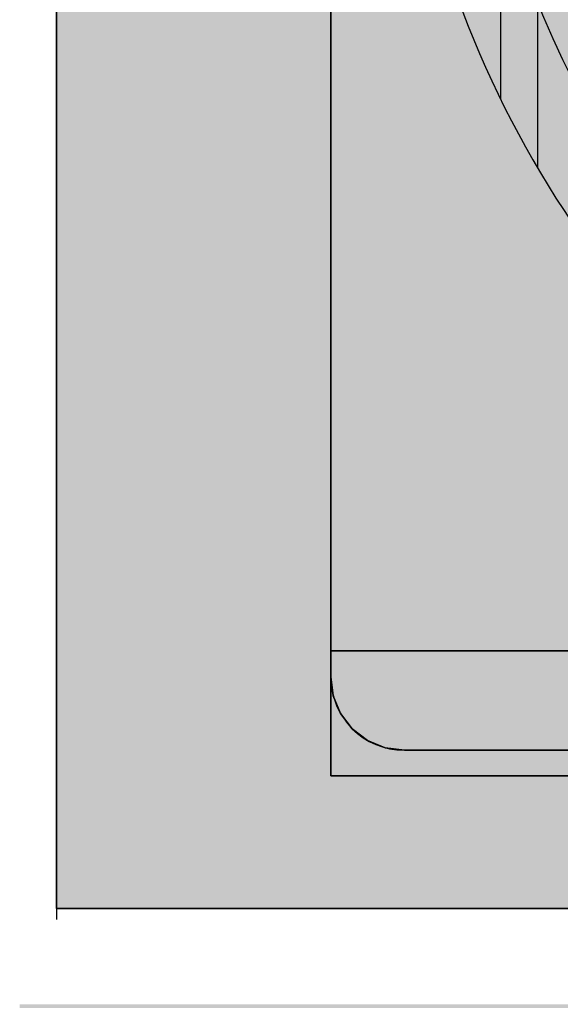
# Model space of a CAD drawing. Extents: x 635 to 1785, y -95 to 499.
# Tile 4 of 159: x 717.18 to 720.12, y 146.1 to 151.45. Entities that reach past the tile are written whole.
import ezdxf

# ---------------------------------------------------------------- set-up
doc = ezdxf.new("R2010")
doc.units = 0
doc.layers.get('0').update_dxf_attribs({"lineweight": 35})
doc.layers.add('M-EQPT', color=2, linetype='Continuous', lineweight=30, true_color=0xffff00)
doc.layers.add('M-EQPT-Shading', color=2, linetype='Continuous', lineweight=30, true_color=0xffff00)

# ---------------------------------------------------------------- blocks, each defined once
blk = doc.blocks.new('Shading-A06HSU7WNL', base_point=(738.0789, 168.0627))
at = {"layer": 'M-EQPT-Shading', "color": 2, "true_color": 0xffff00}
for points in [[(718.4591, 161.4598), (718.3262, 157.9006), (718.8685, 161.4598), (718.8685, 147.3426)], [(718.3262, 157.9006), (718.8685, 147.3426), (718.3276, 157.8902)], [(718.3276, 157.4702), (718.3276, 157.8902), (718.8685, 147.3426)], [(738.3776, 146.6209), (737.4393, 157.4419), (717.3776, 146.6209), (737.433, 157.4502)], [(717.9722, 157.4502), (717.9659, 157.4419), (737.433, 157.4502), (717.3776, 146.6209)], [(717.3776, 146.6209), (717.9659, 157.4419), (717.9576, 157.4356)], [(718.3076, 157.4356), (718.3159, 157.4419), (718.8685, 147.3426)], [(718.3159, 157.4419), (718.3223, 157.4502), (718.8685, 147.3426)], [(718.3262, 157.4599), (718.8685, 147.3426), (718.3223, 157.4502)], [(718.3276, 157.4702), (718.8685, 147.3426), (718.3262, 157.4599)], [(717.9576, 157.4356), (717.9479, 157.4316), (717.3776, 146.6209)], [(717.9479, 157.4316), (717.9376, 157.4302), (717.3776, 146.6209)], [(718.298, 157.4316), (717.3776, 157.4302), (718.8685, 147.3426)], [(717.3776, 157.4302), (717.3776, 146.6209), (717.9376, 157.4302)], [(717.3776, 157.4302), (718.8685, 147.3426), (717.3776, 146.6209)], [(718.8685, 147.3426), (718.298, 157.4316), (718.3076, 157.4356)], [(730.188, 156.6633), (730.188, 147.3426), (718.8685, 156.6633), (718.8685, 147.3426)], [(733.3654, 147.3426), (738.3776, 146.6209), (718.8685, 147.3426), (717.3776, 146.6209)]]:
    blk.add_solid(points, dxfattribs=at)
blk = doc.blocks.new('Shading-A06HSUACNL', base_point=(730.3484, 147.4809))
at = {"layer": 'M-EQPT-Shading', "color": 8, "true_color": 0x808080}
for points in [[(730.7485, 159.0809), (719.2685, 159.4809), (718.8685, 147.8809), (718.8685, 159.0809)], [(730.7485, 147.8809), (730.7485, 159.0809), (718.8685, 147.8809)], [(730.3484, 147.4809), (730.7485, 147.8809), (719.2685, 147.4809), (718.8685, 147.8809)], [(719.0685, 147.5345), (719.165, 147.4945), (718.8685, 147.8809), (719.2685, 147.4809)], [(719.0685, 147.5345), (718.8685, 147.8809), (718.8821, 147.7774)], [(718.8821, 147.7774), (718.9221, 147.6809), (719.0685, 147.5345), (718.9857, 147.598)]]:
    blk.add_solid(points, dxfattribs=at)
blk = doc.blocks.new('Shading-A06HSUAGNL', base_point=(728.3776, 146.1009))
at = {"layer": 'M-EQPT-Shading', "color": 8, "true_color": 0x808080}
blk.add_solid([(728.3776, 146.1009), (717.1776, 146.1009), (728.3776, 146.0809), (717.1776, 146.0809)], dxfattribs=at)
blk = doc.blocks.new('Shading-A06HSUAINL', base_point=(718.8685, 147.8809))
at = {"layer": 'M-EQPT-Shading', "color": 8, "true_color": 0x808080}
for points in [[(718.8685, 159.0809), (730.7485, 159.0809), (718.8685, 147.8809), (730.7485, 147.8809)], [(718.8685, 147.8809), (730.3484, 147.4809), (719.2685, 147.4809)], [(719.0685, 147.5345), (718.8821, 147.7774), (719.2685, 147.4809), (718.8685, 147.8809)], [(730.7485, 147.8809), (730.7349, 147.7774), (718.8685, 147.8809), (730.3484, 147.4809)], [(718.9857, 147.598), (718.9221, 147.6809), (719.0685, 147.5345), (718.8821, 147.7774)], [(719.2685, 147.4809), (719.165, 147.4945), (719.0685, 147.5345)]]:
    blk.add_solid(points, dxfattribs=at)
blk = doc.blocks.new('Shading-A06HSUBKNL', base_point=(730.0543, 147.9922))
at = {"layer": 'M-EQPT-Shading', "color": 8, "true_color": 0x7f7f7f}
for points in [[(724.0055, 148.0205), (718.8685, 148.0205), (724.0158, 148.0101), (718.8685, 148.0101)], [(720.9551, 148.0101), (718.8685, 148.0101), (720.9655, 148.0205), (718.8685, 148.0205)]]:
    blk.add_solid(points, dxfattribs=at)
at = {"layer": 'M-EQPT-Shading', "color": 8, "true_color": 0x7b7b7b}
for points in [[(718.8685, 148.0005), (724.0193, 148.0066), (718.8685, 148.0101), (724.0158, 148.0101)], [(720.9247, 148.0005), (718.8685, 148.0005), (720.9551, 148.0101), (718.8685, 148.0101)], [(724.0193, 148.0066), (718.8685, 148.0005), (724.0255, 148.0005)]]:
    blk.add_solid(points, dxfattribs=at)
at = {"layer": 'M-EQPT-Shading', "color": 8, "true_color": 0x727272}
for points in [[(724.0462, 148.0005), (718.8685, 148.0005), (724.0945, 147.9922), (718.8685, 147.9922)], [(720.8765, 147.9922), (718.8685, 147.9922), (720.9247, 148.0005), (718.8685, 148.0005)]]:
    blk.add_solid(points, dxfattribs=at)
at = {"layer": 'M-EQPT-Shading', "color": 251, "true_color": 0x666666}
for points in [[(724.0338, 147.9922), (718.8685, 147.9922), (724.0401, 147.9858), (718.8685, 147.9858)], [(720.8135, 147.9858), (718.8685, 147.9858), (720.8765, 147.9922), (718.8685, 147.9922)]]:
    blk.add_solid(points, dxfattribs=at)
at = {"layer": 'M-EQPT-Shading', "color": 251, "true_color": 0x585858}
for points in [[(724.0401, 147.9858), (718.8685, 147.9858), (724.0475, 147.9818), (718.8685, 147.9818)], [(723.623, 147.9818), (718.8685, 147.9818), (723.5497, 147.9858), (718.8685, 147.9858)]]:
    blk.add_solid(points, dxfattribs=at)
at = {"layer": 'M-EQPT-Shading', "color": 251, "true_color": 0x484848}
for points in [[(724.0441, 147.9818), (718.8685, 147.9818), (724.0455, 147.9805), (718.8685, 147.9805)], [(720.6616, 147.9805), (718.8685, 147.9805), (720.7403, 147.9818), (718.8685, 147.9818)]]:
    blk.add_solid(points, dxfattribs=at)
blk = doc.blocks.new('Shading-A06HSUBMNL', base_point=(727.0048, 148.0598))
at = {"layer": 'M-EQPT-Shading', "color": 251, "true_color": 0x484848}
for points in [[(718.8685, 148.0605), (718.8685, 148.0591), (720.6616, 148.0605), (720.583, 148.0591)], [(720.7403, 148.0591), (718.8685, 148.0591), (720.6616, 148.0605), (718.8685, 148.0605)]]:
    blk.add_solid(points, dxfattribs=at)
at = {"layer": 'M-EQPT-Shading', "color": 251, "true_color": 0x585858}
for points in [[(718.8685, 148.0591), (718.8685, 148.0551), (720.583, 148.0591), (720.5097, 148.0551)], [(720.8135, 148.0551), (718.8685, 148.0551), (720.7403, 148.0591), (718.8685, 148.0591)]]:
    blk.add_solid(points, dxfattribs=at)
at = {"layer": 'M-EQPT-Shading', "color": 251, "true_color": 0x666666}
for points in [[(720.5097, 148.0551), (718.8685, 148.0551), (720.4468, 148.0488), (718.8685, 148.0488)], [(720.8765, 148.0488), (718.8685, 148.0488), (720.8135, 148.0551), (718.8685, 148.0551)]]:
    blk.add_solid(points, dxfattribs=at)
at = {"layer": 'M-EQPT-Shading', "color": 8, "true_color": 0x727272}
for points in [[(720.4468, 148.0488), (718.8685, 148.0488), (720.4031, 148.0413), (718.8685, 148.0405)], [(720.9247, 148.0405), (718.8685, 148.0405), (720.8765, 148.0488), (718.8685, 148.0488)], [(720.4031, 148.0413), (718.8685, 148.0405), (720.3985, 148.0405)]]:
    blk.add_solid(points, dxfattribs=at)
at = {"layer": 'M-EQPT-Shading', "color": 8, "true_color": 0x7b7b7b}
for points in [[(720.3985, 148.0405), (718.8685, 148.0405), (720.3895, 148.0376)], [(718.8685, 148.0405), (718.8685, 148.0308), (720.3895, 148.0376), (720.3681, 148.0308)], [(720.9551, 148.0308), (718.8685, 148.0308), (720.9247, 148.0405), (718.8685, 148.0405)]]:
    blk.add_solid(points, dxfattribs=at)
at = {"layer": 'M-EQPT-Shading', "color": 8, "true_color": 0x7f7f7f}
for points in [[(718.8685, 148.0205), (720.3578, 148.0205), (718.8685, 148.0308), (720.3681, 148.0308)], [(720.9655, 148.0205), (718.8685, 148.0205), (720.9551, 148.0308), (718.8685, 148.0308)]]:
    blk.add_solid(points, dxfattribs=at)
blk = doc.blocks.new('Flächen-Netz-A06HSV72NL', base_point=(719.2685, 147.4809))
at = {"color": 0, "linetype": 'ByBlock', "lineweight": -2, "ltscale": 0.3}
for p, q in [((730.3485, 147.4809), (719.2685, 147.4809)), ((719.2685, 147.4809), (719.2685, 147.4809)), ((719.2685, 147.4809), (730.3485, 147.4809))]:
    blk.add_line(p, q, dxfattribs=at)
blk = doc.blocks.new('Kreis-A06HSV7ANL', base_point=(717.3776, 147.4259))
at = {"color": 0, "linetype": 'ByBlock', "lineweight": -2, "ltscale": 0.3}
blk.add_line((717.3776, 147.4259), (717.3776, 147.6259), dxfattribs=at)
blk = doc.blocks.new('Kreis-A06HSV7CNL', base_point=(717.3776, 151.2259))
at = {"color": 0, "linetype": 'ByBlock', "lineweight": -2, "ltscale": 0.3}
blk.add_line((717.3776, 151.4259), (717.3776, 151.2259), dxfattribs=at)
blk = doc.blocks.new('Kreis-A06HSV7INL', base_point=(717.3776, 147.4259))
at = {"color": 0, "linetype": 'ByBlock', "lineweight": -2, "ltscale": 0.3}
blk.add_line((717.3776, 147.6259), (717.3776, 147.4259), dxfattribs=at)
blk = doc.blocks.new('Kreis-A06HSV7KNL', base_point=(717.3776, 151.2259))
at = {"color": 0, "linetype": 'ByBlock', "lineweight": -2, "ltscale": 0.3}
blk.add_line((717.3776, 151.2259), (717.3776, 151.4259), dxfattribs=at)
blk = doc.blocks.new('Flächen-Netz-A06HSV7ONL', base_point=(718.8685, 147.4809))
at = {"color": 0, "linetype": 'ByBlock', "lineweight": -2, "ltscale": 0.3}
for p, q in [((718.8685, 147.8809), (718.8685, 159.0809)), ((718.8821, 147.7774), (718.8685, 147.8809)), ((718.9221, 147.6809), (718.8821, 147.7774)), ((718.9856, 147.598), (718.9221, 147.6809)), ((719.0685, 147.5345), (718.9856, 147.598)), ((719.165, 147.4945), (719.0685, 147.5345)), ((719.2685, 147.4809), (719.165, 147.4945)), ((730.3485, 147.4809), (719.2685, 147.4809))]:
    blk.add_line(p, q, dxfattribs=at)
blk = doc.blocks.new('Kreis-A06HSV7UNL', base_point=(718.8685, 147.4809))
at = {"color": 0, "linetype": 'ByBlock', "lineweight": -2, "ltscale": 0.3}
blk.add_ellipse((719.2685, 147.8809), major_axis=(-0.4, 0), ratio=1, start_param=0, end_param=1.570796, dxfattribs=at)
blk = doc.blocks.new('Kreis-A06HSV84NL', base_point=(717.3776, 151.2259))
at = {"color": 0, "linetype": 'ByBlock', "lineweight": -2, "ltscale": 0.3}
blk.add_line((717.3776, 151.2259), (717.3776, 151.4259), dxfattribs=at)
blk = doc.blocks.new('Flächen-Netz-A06HSV94NL', base_point=(718.8685, 147.8809))
at = {"color": 0, "linetype": 'ByBlock', "lineweight": -2, "ltscale": 0.3}
for p, q in [((718.8685, 147.8809), (718.8685, 159.0809)), ((718.8685, 159.0809), (718.8685, 147.8809)), ((718.8685, 147.8809), (718.8685, 147.8809))]:
    blk.add_line(p, q, dxfattribs=at)
blk = doc.blocks.new('Kreis-A06HSVAKNL', base_point=(717.3776, 147.4259))
at = {"color": 0, "linetype": 'ByBlock', "lineweight": -2, "ltscale": 0.3}
blk.add_line((717.3776, 147.4259), (717.3776, 147.6259), dxfattribs=at)
blk = doc.blocks.new('Kreis-A06HSVAWNL', base_point=(719.2176, 148.9945))
at = {"color": 0, "linetype": 'ByBlock', "lineweight": -2, "ltscale": 0.3}
blk.add_ellipse((724.8176, 153.4871), major_axis=(-3.343, 4.4927), ratio=1, start_param=0, end_param=1.862155, dxfattribs=at)
blk = doc.blocks.new('Kreis-A06HSVB2NL', base_point=(717.3776, 151.2259))
at = {"color": 0, "linetype": 'ByBlock', "lineweight": -2, "ltscale": 0.3}
blk.add_line((717.3776, 151.4259), (717.3776, 151.2259), dxfattribs=at)
blk = doc.blocks.new('Kreis-A06HSVBMNL', base_point=(717.3776, 147.4259))
at = {"color": 0, "linetype": 'ByBlock', "lineweight": -2, "ltscale": 0.3}
blk.add_line((717.3776, 147.6259), (717.3776, 147.4259), dxfattribs=at)
blk = doc.blocks.new('Kreis-A06HSVBQNL', base_point=(717.3776, 151.2259))
at = {"color": 0, "linetype": 'ByBlock', "lineweight": -2, "ltscale": 0.3}
blk.add_line((717.3776, 151.2259), (717.3776, 151.4259), dxfattribs=at)
blk = doc.blocks.new('Flächen-Netz-A06HSVBSNL', base_point=(718.8685, 147.9805))
at = {"color": 0, "linetype": 'ByBlock', "lineweight": -2, "ltscale": 0.3}
for p, q in [((733.3654, 148.0205), (718.8685, 148.0205)), ((718.8685, 148.0205), (718.8685, 148.0101)), ((718.8685, 148.0101), (718.8685, 148.0205)), ((718.8685, 148.0205), (733.3654, 148.0205)), ((718.8685, 148.0101), (718.8685, 148.0005)), ((718.8685, 148.0005), (718.8685, 148.0101)), ((718.8685, 148.0005), (718.8685, 147.9922)), ((718.8685, 147.9922), (718.8685, 148.0005)), ((718.8685, 147.9922), (718.8685, 147.9858)), ((718.8685, 147.9858), (718.8685, 147.9922)), ((718.8685, 147.9858), (718.8685, 147.9818)), ((718.8685, 147.9818), (718.8685, 147.9858)), ((718.8685, 147.9818), (718.8685, 147.9805)), ((718.8685, 147.9805), (718.8685, 147.9818))]:
    blk.add_line(p, q, dxfattribs=at)
blk = doc.blocks.new('Kreis-A06HSVBYNL', base_point=(717.3776, 147.4259))
at = {"color": 0, "linetype": 'ByBlock', "lineweight": -2, "ltscale": 0.3}
blk.add_line((717.3776, 147.4259), (717.3776, 147.6259), dxfattribs=at)
blk = doc.blocks.new('Kreis-A06HSVC2NL', base_point=(717.3776, 151.2259))
at = {"color": 0, "linetype": 'ByBlock', "lineweight": -2, "ltscale": 0.3}
blk.add_line((717.3776, 151.4259), (717.3776, 151.2259), dxfattribs=at)
blk = doc.blocks.new('Flächen-Netz-A06HSVCANL', base_point=(718.8685, 147.4809))
at = {"color": 0, "linetype": 'ByBlock', "lineweight": -2, "ltscale": 0.3}
for p, q in [((718.8685, 147.8809), (718.8821, 147.7774)), ((718.8821, 147.7774), (718.8685, 147.8809)), ((718.8685, 147.8809), (718.8685, 147.8809)), ((718.9221, 147.6809), (718.8821, 147.7774)), ((718.8821, 147.7774), (718.9221, 147.6809)), ((718.9221, 147.6809), (718.9856, 147.598)), ((718.9856, 147.598), (718.9221, 147.6809)), ((719.0685, 147.5345), (718.9856, 147.598)), ((718.9856, 147.598), (719.0685, 147.5345)), ((719.0685, 147.5345), (719.165, 147.4945)), ((719.165, 147.4945), (719.0685, 147.5345)), ((719.165, 147.4945), (719.2685, 147.4809)), ((719.2685, 147.4809), (719.165, 147.4945)), ((719.2685, 147.4809), (719.2685, 147.4809))]:
    blk.add_line(p, q, dxfattribs=at)
blk = doc.blocks.new('Kreis-A06HSVCMNL', base_point=(717.3776, 151.2259))
at = {"color": 0, "linetype": 'ByBlock', "lineweight": -2, "ltscale": 0.3}
blk.add_line((717.3776, 151.4259), (717.3776, 151.2259), dxfattribs=at)
blk = doc.blocks.new('Kreis-A06HSVCYNL', base_point=(717.3776, 147.4259))
at = {"color": 0, "linetype": 'ByBlock', "lineweight": -2, "ltscale": 0.3}
blk.add_line((717.3776, 147.6259), (717.3776, 147.4259), dxfattribs=at)
blk = doc.blocks.new('Flächen-Netz-A06HSVDENL', base_point=(718.8685, 148.0205))
at = {"color": 0, "linetype": 'ByBlock', "lineweight": -2, "ltscale": 0.3}
for p, q in [((718.8685, 148.0591), (718.8685, 148.0605)), ((718.8685, 148.0605), (718.8685, 148.0591)), ((718.8685, 148.0551), (718.8685, 148.0591)), ((718.8685, 148.0591), (718.8685, 148.0551)), ((718.8685, 148.0488), (718.8685, 148.0551)), ((718.8685, 148.0551), (718.8685, 148.0488)), ((718.8685, 148.0405), (718.8685, 148.0488)), ((718.8685, 148.0488), (718.8685, 148.0405)), ((718.8685, 148.0308), (718.8685, 148.0405)), ((718.8685, 148.0405), (718.8685, 148.0308)), ((718.8685, 148.0205), (718.8685, 148.0308)), ((718.8685, 148.0308), (718.8685, 148.0205)), ((733.3654, 148.0205), (718.8685, 148.0205)), ((718.8685, 148.0205), (733.3654, 148.0205))]:
    blk.add_line(p, q, dxfattribs=at)
blk = doc.blocks.new('Kreis-A06HSVDUNL', base_point=(717.3776, 151.2259))
at = {"color": 0, "linetype": 'ByBlock', "lineweight": -2, "ltscale": 0.3}
blk.add_line((717.3776, 151.2259), (717.3776, 151.4259), dxfattribs=at)
blk = doc.blocks.new('Flächen-Netz-A06HSVE6NL', base_point=(718.8685, 147.4809))
at = {"color": 0, "linetype": 'ByBlock', "lineweight": -2, "ltscale": 0.3}
for p, q in [((718.8685, 159.0809), (718.8685, 147.8809)), ((718.8685, 147.8809), (718.8821, 147.7774)), ((718.8821, 147.7774), (718.9221, 147.6809)), ((718.9221, 147.6809), (718.9856, 147.598)), ((718.9856, 147.598), (719.0685, 147.5345)), ((719.0685, 147.5345), (719.165, 147.4945)), ((719.165, 147.4945), (719.2685, 147.4809)), ((719.2685, 147.4809), (730.3485, 147.4809))]:
    blk.add_line(p, q, dxfattribs=at)
blk = doc.blocks.new('Kreis-A06HSVG8NL', base_point=(717.3776, 147.4259))
at = {"color": 0, "linetype": 'ByBlock', "lineweight": -2, "ltscale": 0.3}
blk.add_line((717.3776, 147.6259), (717.3776, 147.4259), dxfattribs=at)
blk = doc.blocks.new('Kreis-A06HSVHQNL', base_point=(717.3776, 147.4259))
at = {"color": 0, "linetype": 'ByBlock', "lineweight": -2, "ltscale": 0.3}
blk.add_line((717.3776, 147.4259), (717.3776, 147.6259), dxfattribs=at)
blk = doc.blocks.new('Flächen-Netz-A06HSVHSNL', base_point=(718.8685, 147.9805))
at = {"color": 0, "linetype": 'ByBlock', "lineweight": -2, "ltscale": 0.3}
for p, q in [((718.8685, 148.0591), (718.8685, 148.0605)), ((718.8685, 148.0605), (718.8685, 148.0591)), ((718.8685, 148.0551), (718.8685, 148.0591)), ((718.8685, 148.0591), (718.8685, 148.0551)), ((718.8685, 148.0488), (718.8685, 148.0551)), ((718.8685, 148.0551), (718.8685, 148.0488)), ((718.8685, 148.0405), (718.8685, 148.0488)), ((718.8685, 148.0488), (718.8685, 148.0405)), ((718.8685, 148.0308), (718.8685, 148.0405)), ((718.8685, 148.0405), (718.8685, 148.0308)), ((718.8685, 148.0205), (718.8685, 148.0308)), ((718.8685, 148.0308), (718.8685, 148.0205)), ((718.8685, 148.0205), (718.8685, 148.0101)), ((718.8685, 148.0101), (718.8685, 148.0205)), ((718.8685, 148.0101), (718.8685, 148.0005)), ((718.8685, 148.0005), (718.8685, 148.0101)), ((718.8685, 147.9922), (718.8685, 148.0005)), ((718.8685, 148.0005), (718.8685, 147.9922)), ((718.8685, 147.9858), (718.8685, 147.9922)), ((718.8685, 147.9922), (718.8685, 147.9858)), ((718.8685, 147.9818), (718.8685, 147.9858)), ((718.8685, 147.9858), (718.8685, 147.9818)), ((718.8685, 147.9805), (718.8685, 147.9818)), ((718.8685, 147.9818), (718.8685, 147.9805))]:
    blk.add_line(p, q, dxfattribs=at)
blk = doc.blocks.new('Kreis-A06HSVI4NL', base_point=(719.6176, 148.2871))
at = {"color": 0, "linetype": 'ByBlock', "lineweight": -2, "ltscale": 0.3}
blk.add_circle((724.8176, 153.4871), 5.2, dxfattribs=at)
blk = doc.blocks.new('Blockreferenz-A06HSVIGNL', base_point=(717.3776, 146.6209))
at = {"linetype": 'ByBlock', "lineweight": -2, "ltscale": 0.3}
for p, q in [((718.8685, 172.4259), (718.8685, 147.3426)), ((718.8685, 147.3426), (718.8685, 172.4259)), ((718.8685, 172.4259), (718.8685, 147.3426)), ((718.8685, 147.3426), (718.8685, 172.4259)), ((717.3776, 146.6209), (717.3776, 157.4302)), ((717.3776, 157.4302), (717.3776, 146.6209)), ((717.3776, 146.6209), (717.3776, 157.4302)), ((717.3776, 157.4302), (717.3776, 146.6209)), ((718.8685, 147.3426), (733.3654, 147.3426)), ((733.3654, 147.3426), (718.8685, 147.3426)), ((718.8685, 147.3426), (718.8685, 147.3426)), ((718.8685, 147.3426), (718.8685, 147.3426)), ((718.8685, 147.3426), (733.3654, 147.3426)), ((733.3654, 147.3426), (718.8685, 147.3426)), ((738.3776, 146.6209), (717.3776, 146.6209)), ((717.3776, 146.6209), (717.3776, 146.6209)), ((717.3776, 146.6209), (738.3776, 146.6209)), ((738.3776, 146.6209), (717.3776, 146.6209)), ((717.3776, 146.6209), (717.3776, 146.6209)), ((717.3776, 146.6209), (738.3776, 146.6209))]:
    blk.add_line(p, q, dxfattribs=at)

msp = doc.modelspace()

# ---------------------------------------------------------------- linework, layer by layer
at = {"layer": 'M-EQPT', "color": 8, "ltscale": 0.3, "true_color": 0x808080}
for p, q in [((717.3776, 172.8609), (717.3776, 146.5609)), ((718.8685, 147.8809), (718.8685, 159.0809)), ((719.9916, 156.3279), (719.9916, 150.6464)), ((719.7916, 155.9568), (719.7916, 151.0174)), ((717.3776, 151.4259), (717.3776, 151.4259)), ((717.3776, 151.4259), (717.3776, 151.4259)), ((717.3776, 151.4259), (717.3776, 151.4259)), ((717.3776, 151.4259), (717.3776, 151.4259)), ((717.3776, 151.2259), (717.3776, 147.6259)), ((717.3776, 147.6259), (717.3776, 151.2259)), ((717.3776, 147.6259), (717.3776, 151.2259)), ((717.3776, 147.6259), (717.3776, 151.2259)), ((717.3776, 151.2259), (717.3776, 147.6259)), ((717.3776, 151.2259), (717.3776, 147.6259)), ((717.3776, 147.6259), (717.3776, 151.2259)), ((717.3776, 151.2259), (717.3776, 147.6259)), ((730.3485, 147.4809), (719.2685, 147.4809)), ((717.3776, 147.4259), (717.3776, 147.4259)), ((717.3776, 147.4259), (717.3776, 147.4259)), ((717.3776, 147.4259), (717.3776, 147.4259)), ((717.3776, 147.4259), (717.3776, 147.4259))]:
    msp.add_line(p, q, dxfattribs=at)

# ---------------------------------------------------------------- block references
at = {"layer": 'M-EQPT'}
for name, p in [('Shading-A06HSU7WNL', (738.0789, 168.0627)), ('Shading-A06HSUACNL', (730.3484, 147.4809)), ('Shading-A06HSUAINL', (718.8685, 147.8809)), ('Shading-A06HSUBMNL', (727.0048, 148.0598)), ('Shading-A06HSUBKNL', (730.0543, 147.9922)), ('Shading-A06HSUAGNL', (728.3776, 146.1009))]:
    msp.add_blockref(name, p, dxfattribs=at)
at = {"layer": 'M-EQPT', "color": 8, "ltscale": 0.3, "true_color": 0x808080}
for name, p in [('Blockreferenz-A06HSVIGNL', (717.3776, 146.6209)), ('Flächen-Netz-A06HSVHSNL', (718.8685, 147.9805)), ('Flächen-Netz-A06HSV7ONL', (718.8685, 147.4809)), ('Flächen-Netz-A06HSVE6NL', (718.8685, 147.4809)), ('Flächen-Netz-A06HSV94NL', (718.8685, 147.8809)), ('Kreis-A06HSVI4NL', (719.6176, 148.2871)), ('Kreis-A06HSVAWNL', (719.2176, 148.9945)), ('Kreis-A06HSV7CNL', (717.3776, 151.2259)), ('Kreis-A06HSV7KNL', (717.3776, 151.2259)), ('Kreis-A06HSV84NL', (717.3776, 151.2259)), ('Kreis-A06HSVB2NL', (717.3776, 151.2259)), ('Kreis-A06HSVBQNL', (717.3776, 151.2259)), ('Kreis-A06HSVC2NL', (717.3776, 151.2259)), ('Kreis-A06HSVCMNL', (717.3776, 151.2259)), ('Kreis-A06HSVDUNL', (717.3776, 151.2259)), ('Flächen-Netz-A06HSVDENL', (718.8685, 148.0205)), ('Flächen-Netz-A06HSVBSNL', (718.8685, 147.9805)), ('Kreis-A06HSV7UNL', (718.8685, 147.4809)), ('Flächen-Netz-A06HSVCANL', (718.8685, 147.4809)), ('Kreis-A06HSV7ANL', (717.3776, 147.4259)), ('Kreis-A06HSV7INL', (717.3776, 147.4259)), ('Kreis-A06HSVAKNL', (717.3776, 147.4259)), ('Kreis-A06HSVBMNL', (717.3776, 147.4259)), ('Kreis-A06HSVBYNL', (717.3776, 147.4259)), ('Kreis-A06HSVCYNL', (717.3776, 147.4259)), ('Kreis-A06HSVG8NL', (717.3776, 147.4259)), ('Kreis-A06HSVHQNL', (717.3776, 147.4259)), ('Flächen-Netz-A06HSV72NL', (719.2685, 147.4809))]:
    msp.add_blockref(name, p, dxfattribs=at)

doc.saveas('drawing.dxf')
